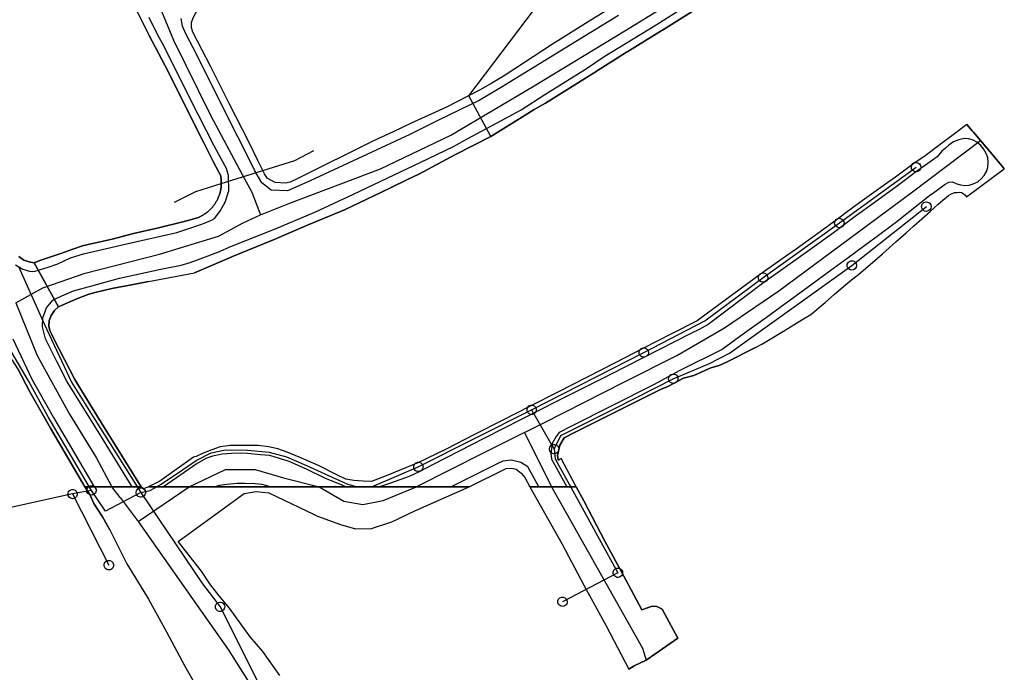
# Model space of a CAD drawing. Extents: x 166506 to 171543, y 332500 to 338212.
# Tile 16 of 139: x 169753 to 170003, y 333953 to 334119. Entities that reach past the tile are written whole.
import ezdxf

# ---------------------------------------------------------------- set-up
doc = ezdxf.new("R2010")
doc.units = 0
doc.header["$MEASUREMENT"] = 0
doc.layers.get('0').update_dxf_attribs({"color": 1, "linetype": 'CONTINUOUS'})
for name, color, linetype in [('IRISH_OS_1000S_FEATURE', 252, 'CONTINUOUS'), ('UNDERGROUND_ROUTE', 1, 'CONTINUOUS'), ('UUB', 1, 'CONTINUOUS')]:
    doc.layers.add(name, color=color, linetype=linetype)

# ---------------------------------------------------------------- blocks, each defined once
blk = doc.blocks.new('UUB_LOCATION_AC_T02')
at = {"color": 0, "linetype": 'ByBlock'}
blk.add_lwpolyline([(18862, 2286, -1), (-18862, -2286, -1), (18862, 2286)], format="xyb", close=True, dxfattribs=at)

msp = doc.modelspace()

# ---------------------------------------------------------------- linework, layer by layer
at = {"layer": 'IRISH_OS_1000S_FEATURE', "color": 9}
for points in [[(169916.749, 334142.786), (169919.089, 334137.222), (169919.813, 334135.795), (169920.139, 334134.452), (169919.705, 334133.137), (169918.871, 334131.786), (169915.911, 334129.898), (169910.154, 334126.241), (169904.055, 334122.487), (169897.615, 334118.558)], [(169801.035, 334106.655), (169796.491, 334115.522), (169796.163, 334116.645), (169796.157, 334117.925), (169796.57, 334119.14), (169797.223, 334120.432), (169797.912, 334121.305), (169799.602, 334122.206), (169810.297, 334127.69), (169819.446, 334132.431)], [(169813.647, 334069.103), (169820.857, 334071.953), (169844.146, 334080.801), (169862.052, 334089.367), (169883.158, 334101.848), (169906.204, 334115.846), (169928.605, 334129.623)], [(169780.805, 334123.867), (169785.425, 334114.68), (169790.185, 334105.472), (169794.805, 334096.285), (169799.309, 334087.399), (169799.309, 334087.399), (169801.638, 334082.676), (169803.087, 334079.901), (169803.558, 334078.996), (169803.591, 334078.811), (169803.621, 334078.626), (169803.646, 334078.44), (169803.668, 334078.253), (169803.687, 334078.066), (169803.702, 334077.878), (169803.713, 334077.69), (169803.72, 334077.502), (169803.723, 334077.314), (169803.723, 334077.126), (169803.72, 334076.938), (169803.712, 334076.751), (169803.701, 334076.563), (169803.686, 334076.376), (169803.667, 334076.189), (169803.645, 334076.002), (169803.619, 334075.816), (169803.589, 334075.63), (169803.556, 334075.446), (169803.519, 334075.261), (169803.479, 334075.078), (169803.435, 334074.895), (169803.387, 334074.713), (169803.336, 334074.533), (169803.281, 334074.353), (169803.222, 334074.174), (169803.16, 334073.997), (169803.095, 334073.821), (169803.026, 334073.646), (169802.954, 334073.472), (169802.878, 334073.298), (169802.799, 334073.129), (169802.717, 334072.96), (169802.631, 334072.793), (169802.542, 334072.627), (169802.45, 334072.463), (169802.354, 334072.301), (169802.256, 334072.142), (169802.154, 334071.983), (169802.049, 334071.828), (169801.94, 334071.674), (169801.83, 334071.522), (169801.716, 334071.372), (169801.599, 334071.225), (169801.479, 334071.08), (169801.357, 334070.938), (169801.231, 334070.798), (169801.103, 334070.66), (169800.973, 334070.525), (169800.839, 334070.393), (169800.703, 334070.263), (169800.565, 334070.136), (169800.424, 334070.012), (169800.28, 334069.89), (169800.135, 334069.772), (169799.987, 334069.656), (169799.836, 334069.543), (169799.684, 334069.433), (169799.529, 334069.326), (169799.373, 334069.223), (169799.214, 334069.122), (169799.053, 334069.025), (169798.891, 334068.93), (169798.726, 334068.839), (169798.56, 334068.749), (169798.392, 334068.666), (169798.223, 334068.585), (169798.052, 334068.507), (169797.705, 334068.362), (169794.316, 334067.378), (169787.46, 334065.732), (169781.407, 334064.318), (169775.993, 334062.936), (169769.88, 334061.562), (169768.457, 334061.177), (169766.009, 334060.403), (169762.998, 334059.256), (169757.64, 334057.474), (169756.175, 334056.93), (169762.393, 334045.726), (169764.643, 334046.722), (169766.993, 334047.777), (169770.105, 334048.903), (169771.649, 334049.346), (169773.814, 334049.903), (169775.879, 334050.401), (169780.908, 334051.327), (169785.216, 334052.2), (169790.63, 334053.143), (169796.916, 334054.374), (169806.414, 334058.409), (169806.557, 334058.47), (169816.298, 334062.524), (169816.511, 334062.614), (169825.818, 334066.541), (169835.036, 334070.341), (169844.402, 334074.84), (169846.854, 334076.073), (169850.813, 334077.97), (169853.848, 334079.397), (169863.239, 334084.395), (169872.206, 334088.998), (169880.921, 334094.443), (169883.216, 334095.838), (169886.053, 334097.487), (169889.434, 334099.551), (169898.23, 334105.075), (169898.505, 334105.249), (169906.625, 334110.383), (169906.939, 334110.576), (169915.461, 334115.827), (169915.799, 334116.037), (169924.035, 334121.154)], [(169785.425, 334114.68), (169780.805, 334123.867)], [(169781.078, 334000), (169773.118, 334012.921), (169764.45, 334026.87), (169761.866, 334032.036), (169759.087, 334037.604), (169758.28, 334040.652), (169758.404, 334042.93), (169759.311, 334045.5), (169760.122, 334046.49), (169760.931, 334047.402), (169761.615, 334047.774), (169763.222, 334048.517), (169766.175, 334049.785), (169770.868, 334051.074), (169777.886, 334052.978), (169788.368, 334055.266), (169793.498, 334056.33), (169795.804, 334057.005), (169799.016, 334058.151), (169802.85, 334059.629), (169806.346, 334061.171), (169817.209, 334065.434), (169827.452, 334069.803), (169837.278, 334074.356), (169847.608, 334079.284), (169854.381, 334082.511), (169862.681, 334086.461), (169866.362, 334088.521), (169874.748, 334092.99), (169879.884, 334095.763), (169885.896, 334099.688), (169896.202, 334106.076), (169900.955, 334109.284), (169914.158, 334117.361), (169921.404, 334121.922)], [(169788.121, 334121.87), (169791.61, 334113.475), (169800.963, 334094.38), (169809, 334079.318), (169811.471, 334074.813), (169813.647, 334069.103)], [(169904.055, 334122.487), (169897.615, 334118.558), (169887.832, 334112.444), (169875.792, 334104.595), (169872.391, 334102.552), (169869.313, 334100.786), (169860.929, 334096.457), (169851.767, 334092.316), (169847.405, 334090.203), (169842.201, 334087.78), (169823.366, 334078.404), (169821.235, 334077.387), (169819.993, 334077.161), (169817.376, 334077.329), (169815.368, 334078.39), (169814.72, 334079.476), (169813.016, 334082.854), (169810.688, 334087.657), (169805.792, 334097.167), (169805.792, 334097.167), (169801.035, 334106.655), (169796.491, 334115.522), (169796.163, 334116.645), (169796.157, 334117.925), (169796.57, 334119.14)], [(169924.61, 334121.518), (169924.035, 334121.154), (169915.799, 334116.037)], [(169751.483, 334056.422), (169753.28, 334055.316), (169754.958, 334054.791), (169755.751, 334054.702), (169756.419, 334054.783), (169758.618, 334055.444), (169759.715, 334055.762), (169762.19, 334056.626), (169765.445, 334058.17), (169768.675, 334059.155), (169779.278, 334061.601), (169792.387, 334064.64), (169798.527, 334066.674), (169800.494, 334067.392), (169801.258, 334067.724), (169802.002, 334068.196), (169803.36, 334069.921), (169804.726, 334072.306), (169805.596, 334075.155), (169805.558, 334079.075), (169804.998, 334080.9), (169803.684, 334083.314), (169801.94, 334086.611), (169797.806, 334094.573), (169793.03, 334104.142), (169789.057, 334112.162), (169787.643, 334114.577), (169785.394, 334119.239)], [(169904.586, 334119.723), (169897.44, 334115.32), (169874.598, 334101.389), (169869.245, 334098.167), (169864.461, 334095.839), (169858.753, 334093.081), (169851.617, 334089.498), (169844.362, 334086.097), (169826.278, 334077.713), (169820.552, 334075.175), (169816.415, 334075.359), (169814.035, 334077.184), (169812.249, 334080.303), (169810.566, 334083.7), (169805.299, 334094.073), (169797.431, 334109.913), (169794.707, 334115.101), (169794.707, 334115.101), (169793.868, 334117.009), (169793.509, 334118.973)], [(169897.615, 334118.558), (169887.832, 334112.444), (169875.792, 334104.595), (169872.391, 334102.552), (169869.313, 334100.786), (169860.929, 334096.457), (169851.767, 334092.316), (169847.405, 334090.203), (169842.201, 334087.78)], [(169915.799, 334116.037), (169915.461, 334115.827), (169906.939, 334110.576)], [(169790.185, 334105.472), (169785.425, 334114.68)], [(169906.939, 334110.576), (169906.625, 334110.383), (169898.505, 334105.249)], [(169805.792, 334097.167), (169801.035, 334106.655)], [(169794.805, 334096.285), (169790.185, 334105.472)], [(169898.505, 334105.249), (169898.23, 334105.075), (169889.434, 334099.551)], [(169889.434, 334099.551), (169886.053, 334097.487), (169883.216, 334095.838), (169880.921, 334094.443)], [(169799.309, 334087.399), (169794.805, 334096.285)], [(169810.688, 334087.657), (169805.792, 334097.167)], [(169880.921, 334094.443), (169872.206, 334088.998)], [(169993.108, 334092.021), (169989.602, 334089.393), (169985.99, 334086.677)], [(169993.108, 334092.021), (169994.432, 334090.456)], [(169872.206, 334088.998), (169863.239, 334084.395)], [(169984.013, 334074.293), (169987.581, 334076.878), (169988.529, 334077.389), (169989.454, 334077.462), (169990.514, 334076.986), (169991.451, 334076.683), (169992.595, 334076.514), (169993.667, 334076.608), (169994.715, 334077.003), (169995.835, 334077.498), (169996.734, 334078.239), (169997.501, 334079.099), (169998.06, 334080.076), (169998.379, 334081.157), (169998.54, 334082.363), (169998.437, 334083.624), (169997.976, 334084.696), (169997.342, 334085.837), (169996.608, 334086.688), (169995.583, 334087.54), (169994.678, 334088.071), (169993.581, 334088.407), (169992.395, 334088.471), (169991.015, 334088.164), (169989.717, 334087.632), (169989.065, 334087.197), (169988.501, 334086.754), (169987.653, 334086.003), (169986.723, 334085.25)], [(169994.432, 334090.456), (169994.763, 334090.065), (169996.528, 334087.974)], [(169781.407, 334064.318), (169787.46, 334065.732), (169794.316, 334067.378), (169797.705, 334068.362), (169798.052, 334068.507), (169798.223, 334068.585), (169798.392, 334068.666), (169798.56, 334068.749), (169798.726, 334068.839), (169798.891, 334068.93), (169799.053, 334069.025), (169799.214, 334069.122), (169799.373, 334069.223), (169799.529, 334069.326), (169799.684, 334069.433), (169799.836, 334069.543), (169799.987, 334069.656), (169800.135, 334069.772), (169800.28, 334069.89), (169800.424, 334070.012), (169800.565, 334070.136), (169800.703, 334070.263), (169800.839, 334070.393), (169800.973, 334070.525), (169801.103, 334070.66), (169801.231, 334070.798), (169801.357, 334070.938), (169801.479, 334071.08), (169801.599, 334071.225), (169801.716, 334071.372), (169801.83, 334071.522), (169801.94, 334071.674), (169802.049, 334071.828), (169802.154, 334071.983), (169802.256, 334072.142), (169802.354, 334072.301), (169802.45, 334072.463), (169802.542, 334072.627), (169802.631, 334072.793), (169802.717, 334072.96), (169802.799, 334073.129), (169802.878, 334073.298), (169802.954, 334073.472), (169803.026, 334073.646), (169803.095, 334073.821), (169803.16, 334073.997), (169803.222, 334074.174), (169803.281, 334074.353), (169803.336, 334074.533), (169803.387, 334074.713), (169803.435, 334074.895), (169803.479, 334075.078), (169803.519, 334075.261), (169803.556, 334075.446), (169803.589, 334075.63), (169803.619, 334075.816), (169803.645, 334076.002), (169803.667, 334076.189), (169803.686, 334076.376), (169803.701, 334076.563), (169803.712, 334076.751), (169803.72, 334076.938), (169803.723, 334077.126), (169803.723, 334077.314), (169803.72, 334077.502), (169803.713, 334077.69), (169803.702, 334077.878), (169803.687, 334078.066), (169803.668, 334078.253), (169803.646, 334078.44), (169803.621, 334078.626), (169803.591, 334078.811), (169803.558, 334078.996), (169803.087, 334079.901), (169801.638, 334082.676), (169799.309, 334087.399)], [(169842.201, 334087.78), (169823.366, 334078.404), (169821.235, 334077.387), (169819.993, 334077.161), (169817.376, 334077.329), (169815.368, 334078.39), (169814.72, 334079.476), (169813.016, 334082.854), (169810.688, 334087.657)], [(169880.722, 334013.801), (169885.644, 334016.262), (169906.154, 334026.638), (169919.426, 334033.394), (169931.491, 334040.392), (169945.366, 334049.816), (169979.288, 334074.967), (169996.528, 334087.974)], [(169985.99, 334086.677), (169982.516, 334084.102), (169979.616, 334082.113)], [(169996.528, 334087.974), (169999.392, 334084.58)], [(169986.723, 334085.25), (169985.518, 334083.852), (169979.959, 334079.817), (169975.434, 334076.451), (169969.518, 334072.112), (169965.051, 334068.887), (169959.175, 334064.549), (169955.542, 334061.932), (169951.432, 334058.911), (169945.276, 334054.549), (169941.884, 334052.19), (169931.557, 334044.36), (169927.366, 334041.252), (169925.102, 334039.999), (169923.138, 334039.004), (169902.44, 334028.486), (169889.195, 334021.865), (169870.56, 334012.36), (169857.536, 334005.679), (169853.989, 334003.849), (169851.465, 334002.657), (169849.041, 334001.784), (169846.658, 334000.951), (169843.937, 334000)], [(169863.239, 334084.395), (169853.848, 334079.397)], [(169999.392, 334084.58), (170002.325, 334081.106), (170002.601, 334080.773)], [(169979.616, 334082.113), (169974.951, 334078.686), (169973.045, 334077.327)], [(169992.993, 334073.686), (170002.601, 334080.773)], [(169853.848, 334079.397), (169850.813, 334077.97), (169846.854, 334076.073), (169844.402, 334074.84)], [(169973.045, 334077.327), (169966.472, 334072.681)], [(169844.402, 334074.84), (169835.036, 334070.341)], [(169984.013, 334074.293), (169974.988, 334067.048), (169970.641, 334063.824), (169967.207, 334061.31), (169962.939, 334058.147), (169958.313, 334054.781), (169953.767, 334051.515), (169947.851, 334047.176), (169942.193, 334043.019), (169936.642, 334039.063), (169930.927, 334034.879), (169920.188, 334029.531), (169913.515, 334025.891), (169892.476, 334015.293), (169889.51, 334013.822), (169888.747, 334012.824), (169887.761, 334011.006), (169887.413, 334008.467), (169887.549, 334007.046), (169888.325, 334005.703), (169891.489, 334000)], [(169983.758, 334069.956), (169985.823, 334071.767), (169986.997, 334072.806), (169988.4, 334074.043), (169989.002, 334074.347), (169989.976, 334074.733), (169990.602, 334074.793), (169991.198, 334074.846), (169991.743, 334074.746), (169992.156, 334074.491), (169992.289, 334074.378), (169992.535, 334074.206), (169992.993, 334073.686)], [(169966.472, 334072.681), (169962.661, 334069.843), (169960.22, 334067.959)], [(169751.547, 334046.781), (169758.406, 334050.588), (169769.142, 334054.252), (169788.029, 334059.128), (169803.014, 334063.686), (169809.248, 334067.05), (169813.647, 334069.103)], [(169835.036, 334070.341), (169825.818, 334066.541)], [(169977.634, 334064.515), (169979.516, 334066.233), (169981.677, 334068.115), (169983.758, 334069.956)], [(169825.818, 334066.541), (169816.511, 334062.614)], [(169960.22, 334067.959), (169955.813, 334064.775), (169953.688, 334063.253)], [(169756.175, 334056.93), (169757.64, 334057.474), (169762.998, 334059.256), (169766.009, 334060.403), (169768.457, 334061.177), (169769.88, 334061.562), (169775.993, 334062.936), (169781.407, 334064.318)], [(169953.688, 334063.253), (169949.717, 334060.414), (169947.275, 334058.649)], [(169971.688, 334059.215), (169975.077, 334062.269), (169977.634, 334064.515)], [(169816.511, 334062.614), (169816.298, 334062.524), (169806.557, 334058.47), (169806.414, 334058.409)], [(169751.962, 334030.153), (169755.044, 334024.102), (169760.297, 334014.883), (169769.074, 334000), (169771.397, 334000.006), (169775.921, 334000), (169781.078, 334000), (169781.078, 334000), (169783.358, 334000), (169774.336, 334014.587), (169772.115, 334018.15), (169767.28, 334025.96), (169766.534, 334027.247), (169761.284, 334037.401), (169760.579, 334038.828), (169760.149, 334039.732), (169759.881, 334040.815), (169759.976, 334042.233), (169760.47, 334043.548), (169761.323, 334044.798), (169762.393, 334045.726), (169756.175, 334056.93), (169754.897, 334057.164), (169753.583, 334057.618), (169752.253, 334058.512)], [(169752.253, 334058.512), (169753.583, 334057.618), (169754.897, 334057.164), (169756.175, 334056.93)], [(169806.414, 334058.409), (169796.916, 334054.374)], [(169947.275, 334058.649), (169940.71, 334054.014)], [(169965.62, 334054.034), (169969.091, 334056.949), (169971.688, 334059.215)], [(169756.175, 334056.93), (169762.393, 334045.726)], [(169785.216, 334052.2), (169790.63, 334053.143), (169796.916, 334054.374)], [(169940.71, 334054.014), (169934.583, 334049.519)], [(169959.492, 334048.913), (169963.339, 334052.212), (169965.62, 334054.034)], [(169785.216, 334052.2), (169780.908, 334051.327), (169775.879, 334050.401), (169773.814, 334049.903), (169771.649, 334049.346), (169770.105, 334048.903), (169766.993, 334047.777), (169764.643, 334046.722), (169762.393, 334045.726)], [(169934.583, 334049.519), (169927.244, 334044.135)], [(169953.465, 334043.773), (169957.074, 334046.789), (169959.492, 334048.913)], [(169751.547, 334046.781), (169756.982, 334033.348), (169765.18, 334018.484), (169771.96, 334007.435), (169775.921, 334000)], [(169762.393, 334045.726), (169761.323, 334044.798), (169760.47, 334043.548), (169759.976, 334042.233), (169759.881, 334040.815), (169760.149, 334039.732), (169760.579, 334038.828), (169761.284, 334037.401), (169766.534, 334027.247)], [(169927.244, 334044.135), (169924.608, 334042.201), (169918.045, 334038.845)], [(169946.548, 334039.564), (169951.178, 334042.43), (169953.465, 334043.773)], [(169918.045, 334038.845), (169910.819, 334035.15)], [(169939.392, 334035.413), (169941.021, 334036.268), (169944.4, 334038.302), (169946.548, 334039.564)], [(169755.044, 334024.102), (169751.962, 334030.153), (169750.747, 334032.038), (169749.592, 334033.462), (169748.394, 334034.406), (169747.196, 334035.27), (169745.518, 334035.755), (169743.979, 334036.22), (169742.879, 334036.523)], [(169750.785, 334037.619), (169755.594, 334027.361), (169761.066, 334017.601), (169771.397, 334000.006)], [(169910.819, 334035.15), (169903.72, 334031.52)], [(169939.392, 334035.413), (169931.998, 334031.675), (169930.215, 334030.86), (169928.052, 334030.247)], [(169903.72, 334031.52), (169896.615, 334027.888)], [(169928.052, 334030.247), (169923.745, 334028.28), (169921.082, 334027.628), (169917.114, 334025.499)], [(169766.534, 334027.247), (169767.28, 334025.96), (169772.115, 334018.15), (169774.336, 334014.587)], [(169896.615, 334027.888), (169889.158, 334024.075)], [(169760.297, 334014.883), (169755.044, 334024.102)], [(169889.158, 334024.075), (169882.155, 334020.494)], [(169915.292, 334024.745), (169893.271, 334013.71), (169890.766, 334012.417), (169889.74, 334010.56), (169889.112, 334007.961), (169889.288, 334006.8), (169890.03, 334007.178)], [(169917.114, 334025.499), (169915.292, 334024.745)], [(169882.155, 334020.494), (169875.04, 334016.856)], [(169875.04, 334016.856), (169868.07, 334013.292)], [(169769.074, 334000), (169760.297, 334014.883)], [(169774.336, 334014.587), (169783.358, 334000)], [(169880.722, 334013.801), (169870.201, 334008.54), (169853.329, 334000)], [(169868.07, 334013.292), (169860.829, 334009.59)], [(169880.722, 334013.801), (169887.622, 334000)], [(169833.201, 334002.993), (169828.387, 334005.449), (169823.472, 334007.545), (169820.475, 334008.775), (169818.117, 334009.622), (169815.718, 334010.13), (169813.118, 334010.478), (169810.618, 334010.466), (169808.937, 334010.531), (169806.076, 334010.52), (169803.435, 334010.168), (169801.272, 334009.414), (169799.148, 334008.581), (169797.365, 334007.746), (169796.644, 334007.508), (169788.123, 334001.433), (169785.198, 334000)], [(169835.352, 334000), (169834.413, 334000.429), (169832.515, 334001.195), (169830.177, 334002.143), (169825.343, 334004.518), (169820.988, 334006.432), (169818.53, 334007.239), (169816.071, 334007.928), (169813.631, 334008.156), (169810.391, 334008.486), (169808.751, 334008.531), (169806.27, 334008.459), (169803.949, 334008.326), (169801.487, 334007.812), (169799.784, 334007.238), (169797.6, 334005.925), (169789.039, 334000)], [(169860.829, 334009.59), (169853.636, 334006.111)], [(169853.636, 334006.111), (169846.044, 334002.934)], [(169884.346, 334000), (169882.874, 334002.759), (169881.581, 334005.044), (169879.764, 334006.21), (169877.405, 334006.817), (169875.244, 334006.504), (169873.921, 334005.908), (169862.08, 334000)], [(169893.869, 334000), (169890.03, 334007.178)], [(169795.591, 334000), (169804.809, 334004.438), (169812.289, 334004.438), (169819.528, 334002.266), (169828.594, 334000)], [(169866.661, 334000), (169876.058, 334004.621), (169877.479, 334004.716), (169878.638, 334004.533), (169879.916, 334003.489), (169880.792, 334002.366), (169882.065, 334000)], [(169802.223, 334000), (169802.531, 334000.137), (169803.224, 334000.446), (169805.106, 334000.72), (169807.787, 334000.912), (169809.808, 334000.905), (169812.308, 334000.858), (169814.008, 334000.712), (169816.387, 334000)], [(169846.044, 334002.934), (169841.898, 334001.366), (169839.758, 334001.433), (169837.338, 334001.6), (169835.338, 334001.966), (169833.201, 334002.993)], [(169818.592, 333952.073), (169817.168, 333954.125), (169814.238, 333958.203), (169811.078, 333961.864), (169805.799, 333969.226), (169803.173, 333972.327), (169800.763, 333975.401), (169798.702, 333978.565), (169792.738, 333986.122), (169809.491, 333998.318), (169812.606, 333998.842), (169815.829, 333998.502), (169827.31, 333992.98), (169827.417, 333992.928), (169827.508, 333992.884), (169827.668, 333992.808), (169828.119, 333992.592), (169834.023, 333990.407), (169837.802, 333989.35), (169841.909, 333989.434), (169847.024, 333991.082), (169852.886, 333993.904), (169866.66, 334000), (169821.003, 334000), (169816.387, 334000), (169802.223, 334000), (169795.591, 334000), (169793.615, 334000), (169789.039, 334000), (169785.198, 334000), (169783.995, 333999.498), (169783.358, 334000), (169781.078, 334000), (169776.428, 334000), (169775.921, 334000), (169775.702, 334000), (169769.203, 334000), (169769.203, 334000), (169769.074, 334000), (169770.302, 333998.093), (169771.354, 333995.729), (169773.524, 333992.398), (169775.381, 333989.07), (169779.74, 333980.486), (169784.716, 333972.319), (169785.193, 333971.475), (169789.787, 333963.195), (169794.412, 333954.458), (169797.152, 333949.749)], [(169770.302, 333998.093), (169769.074, 334000)], [(169771.354, 333995.729), (169770.302, 333998.093)], [(169778.033, 333997.327), (169775.921, 334000)], [(169782.622, 333991.214), (169795.591, 334000)], [(169785.198, 334000), (169783.995, 333999.498), (169783.358, 334000)], [(169800.763, 333975.401), (169798.702, 333978.565), (169792.738, 333986.122), (169809.491, 333998.318), (169812.606, 333998.842), (169815.829, 333998.502), (169827.31, 333992.98), (169827.417, 333992.928), (169827.508, 333992.884)], [(169828.594, 334000), (169834.874, 333996.348), (169839.677, 333995.541), (169844.843, 333996.494), (169853.329, 334000)], [(169837.802, 333989.35), (169841.909, 333989.434), (169847.024, 333991.082), (169852.886, 333993.904), (169866.66, 334000)], [(169882.066, 334000), (169884.687, 333995.376)], [(169887.623, 334000), (169910.662, 333959.038)], [(169893.869, 334000), (169895.795, 333996.439)], [(169775.381, 333989.07), (169773.524, 333992.398), (169771.354, 333995.729)], [(169778.033, 333997.327), (169782.622, 333991.214)], [(169895.795, 333996.439), (169901.151, 333986.169)], [(169884.687, 333995.376), (169890.301, 333985.473)], [(169782.622, 333991.214), (169800.798, 333965.307), (169805.427, 333958.696), (169810.522, 333950.654), (169816.043, 333940.646), (169822.758, 333927.042), (169829.594, 333876.109)], [(169827.508, 333992.884), (169827.668, 333992.808)], [(169827.668, 333992.808), (169828.119, 333992.592), (169834.023, 333990.407), (169837.802, 333989.35)], [(169775.381, 333989.07), (169779.74, 333980.486)], [(169901.151, 333986.169), (169907.02, 333975.32)], [(169890.301, 333985.473), (169895.773, 333975.044)], [(169779.74, 333980.486), (169784.716, 333972.319), (169785.193, 333971.475)], [(169805.799, 333969.226), (169803.173, 333972.327), (169800.763, 333975.401)], [(169895.773, 333975.044), (169901.474, 333964.659)], [(169907.02, 333975.32), (169907.106, 333975.123), (169910.521, 333968.763), (169911.969, 333969.303), (169913.175, 333969.655), (169914.34, 333969.588), (169915.661, 333968.924), (169919.683, 333961.598)], [(169785.193, 333971.475), (169789.787, 333963.195)], [(169818.592, 333952.073), (169817.168, 333954.125), (169814.238, 333958.203), (169811.078, 333961.864), (169805.799, 333969.226)], [(169789.787, 333963.195), (169794.412, 333954.458)], [(169901.474, 333964.659), (169907.229, 333953.712)], [(169919.683, 333961.598), (169911.905, 333956.144), (169911.619, 333955.995)], [(169910.662, 333959.038), (169911.619, 333955.995)], [(169911.619, 333955.995), (169908.61, 333954.504)], [(169794.412, 333954.458), (169797.152, 333949.749), (169799.168, 333946.036)], [(169908.61, 333954.504), (169907.229, 333953.712)]]:
    msp.add_lwpolyline(points, dxfattribs=at)
for points in [[(169892.881, 334000), (169893.869, 334000), (169890.03, 334007.178), (169889.288, 334006.8), (169889.112, 334007.961), (169889.74, 334010.56), (169890.766, 334012.417), (169893.271, 334013.71), (169915.292, 334024.745), (169917.114, 334025.499), (169921.082, 334027.628), (169923.745, 334028.28), (169928.052, 334030.247), (169930.215, 334030.86), (169931.998, 334031.675), (169939.392, 334035.413), (169941.021, 334036.268), (169944.4, 334038.302), (169946.548, 334039.564), (169951.178, 334042.43), (169953.465, 334043.773), (169957.074, 334046.789), (169959.492, 334048.913), (169963.339, 334052.212), (169965.62, 334054.034), (169969.091, 334056.949), (169971.688, 334059.215), (169975.077, 334062.269), (169977.634, 334064.515), (169979.516, 334066.233), (169981.677, 334068.115), (169983.758, 334069.956), (169985.823, 334071.767), (169986.997, 334072.806), (169988.4, 334074.043), (169989.002, 334074.347), (169989.976, 334074.733), (169990.602, 334074.793), (169991.198, 334074.846), (169991.743, 334074.746), (169992.156, 334074.491), (169992.289, 334074.378), (169992.535, 334074.206), (169992.993, 334073.686), (170002.601, 334080.773), (170002.325, 334081.106), (169999.392, 334084.58), (169996.528, 334087.974), (169994.763, 334090.065), (169994.432, 334090.456), (169993.108, 334092.021), (169989.602, 334089.393), (169985.99, 334086.677), (169982.516, 334084.102), (169979.616, 334082.113), (169974.951, 334078.686), (169973.045, 334077.327), (169966.472, 334072.681), (169962.661, 334069.843), (169960.22, 334067.959), (169955.813, 334064.775), (169953.688, 334063.253), (169949.717, 334060.414), (169947.275, 334058.649), (169940.71, 334054.014), (169934.583, 334049.519), (169927.244, 334044.135), (169924.608, 334042.201), (169918.045, 334038.845), (169910.819, 334035.15), (169903.72, 334031.52), (169896.615, 334027.888), (169889.158, 334024.075), (169882.155, 334020.494), (169875.04, 334016.856), (169868.07, 334013.292), (169860.829, 334009.59), (169853.636, 334006.111), (169846.044, 334002.934), (169841.898, 334001.366), (169839.758, 334001.433), (169837.338, 334001.6), (169835.338, 334001.966), (169833.201, 334002.993), (169828.387, 334005.449), (169823.472, 334007.545), (169820.475, 334008.775), (169818.117, 334009.622), (169815.718, 334010.13), (169813.118, 334010.478), (169810.618, 334010.466), (169808.937, 334010.531), (169806.076, 334010.52), (169803.435, 334010.168), (169801.272, 334009.414), (169799.148, 334008.581), (169797.365, 334007.746), (169796.644, 334007.508), (169788.123, 334001.433), (169785.198, 334000), (169789.039, 334000), (169795.591, 334000), (169802.223, 334000), (169816.387, 334000), (169828.594, 334000), (169835.352, 334000), (169843.937, 334000), (169853.329, 334000), (169862.08, 334000), (169866.661, 334000), (169876.058, 334004.621), (169877.479, 334004.716), (169878.638, 334004.533), (169879.916, 334003.489), (169880.792, 334002.366), (169882.065, 334000), (169884.346, 334000), (169887.622, 334000), (169889.184, 334000), (169892.881, 334000)], [(169882.066, 334000), (169884.687, 333995.376), (169890.301, 333985.473), (169895.773, 333975.044), (169901.474, 333964.659), (169907.229, 333953.712), (169908.61, 333954.504), (169911.619, 333955.995), (169911.905, 333956.144), (169919.683, 333961.598), (169915.661, 333968.924), (169914.34, 333969.588), (169913.175, 333969.655), (169911.969, 333969.303), (169910.521, 333968.763), (169907.106, 333975.123), (169907.02, 333975.32), (169901.151, 333986.169), (169895.795, 333996.439), (169893.869, 334000), (169893.32, 334000), (169891.51, 333999.998), (169891.489, 333999.998), (169889.185, 334000), (169882.066, 334000)]]:
    msp.add_lwpolyline(points, close=True, dxfattribs=at)
at = {"layer": 'UNDERGROUND_ROUTE'}
for points in [[(169866.551, 334099.36), (169891.483, 334132.239)], [(169872.206, 334088.998), (169866.551, 334099.36)], [(169814.271, 334080.365), (169822.413, 334082.907), (169827.248, 334085.394)], [(169960.698, 334067.023), (169980.184, 334081.226)], [(169803.722, 334077.072), (169814.271, 334080.365)], [(169791.858, 334072.331), (169797.275, 334075.059), (169803.722, 334077.072)], [(169963.87, 334056.246), (169982.802, 334071.175)], [(169941.326, 334053.149), (169960.698, 334067.023)], [(169752.18, 334055.993), (169758.364, 334042.202)], [(169918.527, 334027.475), (169927.68, 334031.342), (169932.825, 334033.946), (169963.87, 334056.246)], [(169911.024, 334034.141), (169926.573, 334042.166), (169941.326, 334053.149)], [(169758.364, 334042.202), (169759.288, 334040.142), (169765.702, 334026.621), (169771.609, 334017.131), (169783.277, 333998.549)], [(169770.729, 333999.09), (169759.701, 334017.818), (169754.755, 334026.893), (169749.674, 334035.604), (169746.612, 334037.977)], [(169882.54, 334019.576), (169911.024, 334034.141)], [(169888.257, 334009.599), (169889.97, 334013.003), (169903.668, 334019.868), (169918.527, 334027.475)], [(169853.761, 334005.078), (169882.54, 334019.576)], [(169882.54, 334019.576), (169888.257, 334009.599)], [(169783.277, 333998.549), (169785.625, 333999.033), (169788.4, 334000.713), (169793.859, 334004.328), (169797.335, 334006.708), (169801.165, 334008.623), (169804.75, 334009.397), (169810.394, 334009.306), (169815.832, 334008.786), (169820.272, 334007.645), (169825.365, 334005.445), (169835.632, 334000.76), (169838.198, 334000), (169841.865, 334000), (169845.247, 334001.452), (169853.761, 334005.078)], [(169888.257, 334009.599), (169888.502, 334007.112), (169894.348, 333996.511), (169900.738, 333984.941), (169904.45, 333978.182)], [(169765.959, 333998.191), (169716.525, 333987.294), (169718.232, 333978.149)], [(169770.729, 333999.09), (169765.959, 333998.191)], [(169765.959, 333998.191), (169775.163, 333980.088)], [(169783.277, 333998.549), (169774.309, 333993.817), (169770.729, 333999.09)], [(169783.277, 333998.549), (169798.975, 333975.357), (169803.392, 333969.526)], [(169904.45, 333978.182), (169890.365, 333970.834)], [(169803.392, 333969.526), (169824.894, 333926.701), (169830.678, 333882.924), (169831.816, 333880.967), (169835.685, 333881.65)]]:
    msp.add_lwpolyline(points, dxfattribs=at)

# ---------------------------------------------------------------- block references
at = {"layer": 'UUB', "xscale": 6.3e-05, "yscale": 6.3e-05}
for p, rotation in [((169980.184, 334081.226), 36.087643), ((169982.802, 334071.175), 38.257867), ((169960.698, 334067.023), 36.087643), ((169963.87, 334056.246), 38.257867), ((169941.326, 334053.149), 35.609796), ((169911.024, 334034.141), 27.298728), ((169918.527, 334027.475), 22.903301), ((169882.54, 334019.576), 27.082463), ((169888.257, 334009.599), 299.81348), ((169853.761, 334005.078), 26.7376), ((169770.729, 333999.09), 124.173782), ((169765.959, 333998.191), 296.949875), ((169783.277, 333998.549), 302.125512), ((169775.163, 333980.088), 296.949875), ((169904.45, 333978.182), 207.5505879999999), ((169803.392, 333969.526), 296.660767), ((169890.365, 333970.834), 207.5505879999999)]:
    msp.add_blockref('UUB_LOCATION_AC_T02', p, dxfattribs=dict(at, rotation=rotation))

doc.saveas('drawing.dxf')
